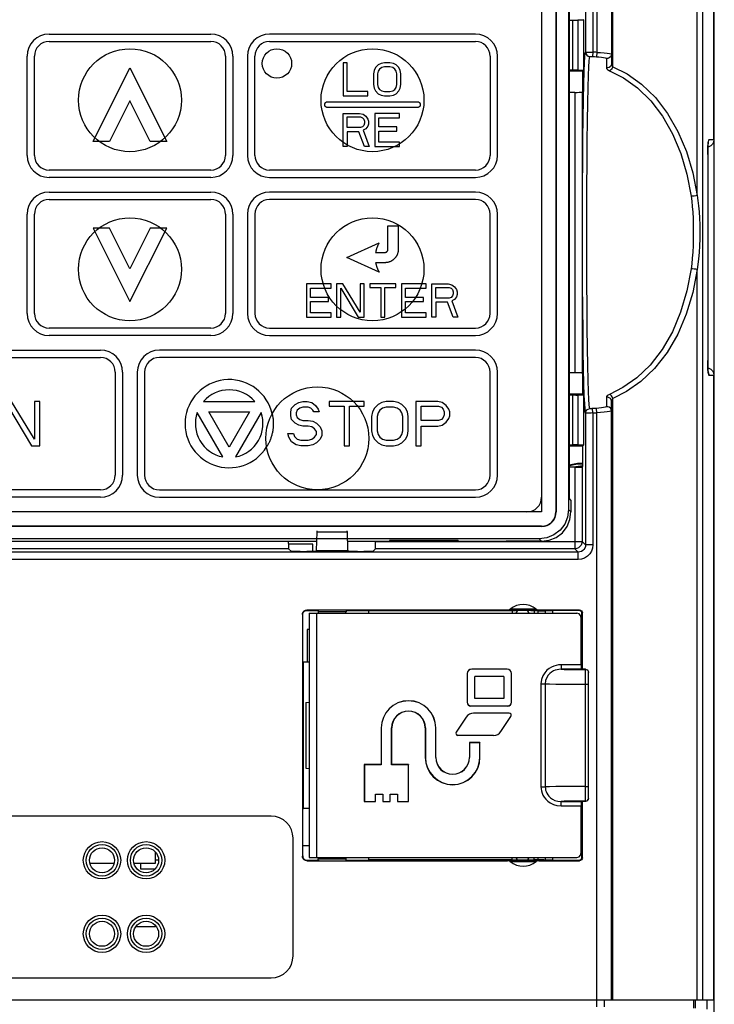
# Model space of a CAD drawing. Extents: x 29 to 410, y 33 to 287.
# Tile 12 of 32: x 94 to 112, y 188 to 215. Entities that reach past the tile are written whole.
import ezdxf

# ---------------------------------------------------------------- set-up
doc = ezdxf.new("R2010")
doc.units = 0
doc.header["$LTSCALE"] = 23.1
doc.layers.get('0').update_dxf_attribs({"linetype": 'CONTINUOUS'})
doc.layers.add('ALL_CURVE', color=7, linetype='CONTINUOUS')

msp = doc.modelspace()

# ---------------------------------------------------------------- linework, layer by layer
at = {"color": 7, "linetype": 'CONTINUOUS'}
for p, q in [((112.457, 211.337), (112.457, 235.754)), ((112.467, 146.937), (112.467, 235.754)), ((107.767, 235.617), (107.767, 201.217)), ((108.157, 235.617), (108.157, 201.217)), ((108.167, 235.617), (108.167, 201.217)), ((108.503, 235.553), (108.503, 201.281)), ((108.964, 235.617), (108.964, 213.728)), ((109.164, 235.617), (109.164, 213.727)), ((109.267, 235.617), (109.267, 213.719)), ((109.667, 235.617), (109.667, 213.407)), ((109.704, 213.329), (109.704, 235.605)), ((111.999, 209.827), (111.999, 232.137)), ((112.154, 187.937), (112.154, 232.137)), ((108.514, 216.043), (108.514, 201.592)), ((108.514, 214.599), (108.609, 214.597)), ((108.609, 214.597), (108.609, 213.237)), ((108.75, 214.596), (108.75, 213.238)), ((108.915, 214.596), (108.75, 214.596)), ((108.894, 214.617), (108.915, 214.596)), ((108.915, 213.238), (108.915, 214.596)), ((109.164, 213.727), (109.157, 213.607)), ((109.267, 213.719), (109.258, 213.6)), ((109.531, 213.555), (109.531, 213.295)), ((108.609, 213.237), (108.514, 213.235)), ((108.514, 213.217), (108.894, 213.217)), ((108.75, 213.238), (108.915, 213.238)), ((108.894, 213.217), (108.915, 213.238)), ((108.894, 212.658), (108.894, 213.217)), ((108.671, 212.631), (108.514, 212.631)), ((108.671, 212.631), (108.671, 205.003)), ((108.871, 212.635), (108.894, 212.658)), ((108.871, 212.635), (108.871, 205)), ((112.467, 211.737), (112.457, 211.737)), ((112.294, 211.199), (112.291, 211.136)), ((112.457, 211.337), (112.316, 211.337)), ((112.287, 210.937), (112.287, 205.337)), ((112.288, 210.937), (112.287, 210.937)), ((112.288, 210.937), (112.288, 205.337)), ((111.999, 187.937), (111.999, 207.807)), ((112.288, 205.337), (112.287, 205.337)), ((108.671, 205.003), (108.514, 205.003)), ((108.871, 205), (108.86, 205.001)), ((108.894, 204.977), (108.871, 205)), ((108.894, 204.417), (108.894, 204.977)), ((112.291, 205.137), (112.294, 205.075)), ((112.316, 204.937), (112.457, 204.937)), ((112.457, 187.937), (112.457, 204.937)), ((108.894, 204.417), (108.514, 204.417)), ((108.514, 204.399), (108.609, 204.397)), ((108.894, 204.417), (108.915, 204.396)), ((112.467, 204.537), (112.457, 204.538)), ((108.609, 204.397), (108.609, 203.037)), ((108.75, 204.396), (108.75, 203.038)), ((108.915, 204.396), (108.75, 204.396)), ((108.915, 203.038), (108.915, 204.396)), ((109.531, 204.339), (109.531, 204.079)), ((109.667, 187.937), (109.667, 204.227)), ((109.704, 187.937), (109.704, 204.305)), ((108.964, 203.906), (108.964, 200.321)), ((109.164, 203.908), (109.157, 204.027)), ((109.164, 203.908), (109.164, 200.321)), ((109.267, 203.915), (109.258, 204.034)), ((109.267, 187.752), (109.267, 203.915)), ((108.609, 203.037), (108.514, 203.035)), ((108.514, 203.017), (108.894, 203.017)), ((108.75, 203.038), (108.915, 203.038)), ((108.894, 203.017), (108.915, 203.038)), ((108.894, 202.458), (108.894, 203.017)), ((108.671, 202.431), (108.514, 202.431)), ((108.671, 202.431), (108.671, 200.214)), ((108.871, 202.435), (108.894, 202.458)), ((108.871, 202.435), (108.871, 200.414)), ((108.567, 201.539), (108.514, 201.592)), ((108.567, 201.539), (108.567, 201.217)), ((107.767, 201.217), (85.367, 201.217)), ((108.157, 201.217), (108.167, 201.217)), ((108.567, 201.217), (108.503, 201.281)), ((107.767, 200.828), (85.367, 200.828)), ((107.767, 200.817), (85.367, 200.817)), ((101.645, 200.168), (101.66, 200.67)), ((101.66, 200.67), (102.475, 200.67)), ((102.475, 200.67), (102.49, 200.168)), ((107.767, 200.817), (107.767, 200.828)), ((107.703, 200.481), (85.432, 200.481)), ((91.682, 200.419), (101.653, 200.419)), ((100.881, 200.414), (92.453, 200.414)), ((100.882, 200.353), (100.881, 200.419)), ((102.482, 200.419), (106.805, 200.419)), ((103.253, 200.414), (108.871, 200.414)), ((103.633, 200.424), (103.635, 200.442)), ((105.502, 200.424), (103.633, 200.424)), ((105.501, 200.442), (103.634, 200.442)), ((105.5, 200.442), (105.502, 200.424)), ((106.806, 200.417), (106.806, 200.419)), ((107.768, 200.417), (106.806, 200.417)), ((107.703, 200.481), (107.768, 200.417)), ((108.964, 200.321), (108.871, 200.414)), ((108.764, 200.121), (83.971, 200.121)), ((100.885, 200.214), (92.45, 200.214)), ((101.547, 200.337), (100.882, 200.337)), ((100.96, 200.139), (100.885, 200.214)), ((101.2, 200.135), (101.376, 200.135)), ((101.547, 200.136), (101.547, 200.337)), ((101.645, 200.168), (101.616, 200.139)), ((101.645, 200.168), (102.49, 200.168)), ((102.519, 200.139), (102.49, 200.168)), ((102.759, 200.135), (102.935, 200.135)), ((103.25, 200.214), (103.175, 200.139)), ((108.671, 200.214), (103.25, 200.214)), ((108.764, 200.121), (108.671, 200.214)), ((108.764, 199.921), (108.764, 200.121)), ((109.164, 200.321), (108.964, 200.321)), ((108.764, 199.921), (83.971, 199.921)), ((101.387, 198.537), (101.378, 198.547)), ((106.841, 198.547), (101.378, 198.547)), ((101.387, 198.537), (101.687, 198.537)), ((101.687, 198.537), (101.687, 198.497)), ((102.447, 198.537), (102.432, 198.539)), ((102.447, 198.537), (102.447, 198.497)), ((102.447, 198.537), (103.057, 198.537)), ((103.067, 198.527), (103.057, 198.537)), ((103.067, 198.457), (103.067, 198.527)), ((106.969, 198.527), (103.067, 198.527)), ((106.969, 198.527), (106.978, 198.535)), ((106.969, 198.527), (106.969, 198.457)), ((107.477, 198.536), (107.058, 198.536)), ((107.565, 198.527), (107.557, 198.535)), ((107.565, 198.527), (107.565, 198.457)), ((107.667, 198.527), (107.565, 198.527)), ((107.667, 198.527), (107.667, 198.457)), ((108.797, 198.547), (107.694, 198.547)), ((107.867, 198.531), (107.867, 198.457)), ((108.067, 198.534), (108.067, 198.457)), ((108.785, 198.534), (108.067, 198.534)), ((108.797, 198.547), (108.785, 198.534)), ((101.258, 198.427), (101.258, 191.847)), ((101.267, 198.417), (101.258, 198.427)), ((101.267, 197.147), (101.267, 198.417)), ((101.447, 198.457), (101.447, 191.817)), ((101.447, 198.457), (108.727, 198.457)), ((101.647, 198.457), (101.647, 191.817)), ((102.447, 198.497), (101.687, 198.497)), ((108.847, 197.055), (108.847, 198.337)), ((108.877, 198.467), (108.865, 198.454)), ((108.865, 196.935), (108.865, 198.454)), ((108.877, 196.935), (108.877, 198.467)), ((101.387, 198.017), (101.387, 197.127)), ((101.447, 198.017), (101.387, 198.017)), ((101.287, 197.127), (101.267, 197.147)), ((101.287, 193.147), (101.287, 197.127)), ((101.447, 197.127), (101.287, 197.127)), ((105.867, 196.941), (105.867, 196.937)), ((106.827, 196.941), (105.867, 196.941)), ((106.827, 196.937), (105.867, 196.937)), ((106.827, 196.941), (106.827, 196.937)), ((108.297, 197.055), (108.297, 196.935)), ((108.847, 197.055), (108.297, 197.055)), ((108.849, 196.935), (108.297, 196.935)), ((108.798, 196.927), (108.967, 196.927)), ((108.851, 196.934), (108.849, 196.935)), ((108.967, 196.934), (108.851, 196.934)), ((108.967, 196.927), (108.967, 196.934)), ((108.967, 196.934), (109.007, 196.923)), ((105.744, 196.817), (105.744, 196.037)), ((105.744, 196.817), (105.747, 196.817)), ((105.747, 196.817), (105.747, 196.037)), ((105.951, 196.141), (105.951, 196.734)), ((106.744, 196.734), (105.951, 196.734)), ((106.744, 196.734), (106.744, 196.141)), ((106.947, 196.037), (106.947, 196.817)), ((106.951, 196.817), (106.947, 196.817)), ((106.951, 196.037), (106.951, 196.817)), ((109.047, 193.421), (109.047, 196.854)), ((107.751, 196.537), (107.751, 193.737)), ((107.751, 196.537), (107.867, 196.537)), ((107.867, 196.537), (107.867, 193.737)), ((108.962, 193.748), (108.962, 196.527)), ((108.962, 196.527), (109.047, 196.527)), ((106.744, 196.141), (105.951, 196.141)), ((101.354, 196.031), (101.354, 194.243)), ((101.355, 196.031), (101.356, 196.032)), ((101.356, 196.032), (101.447, 196.041)), ((101.356, 196.032), (101.356, 194.243)), ((105.744, 196.037), (105.747, 196.037)), ((105.847, 195.934), (105.847, 195.937)), ((105.847, 195.937), (106.847, 195.937)), ((106.847, 195.934), (105.847, 195.934)), ((106.847, 195.934), (106.847, 195.937)), ((106.951, 196.037), (106.947, 196.037)), ((105.715, 195.632), (105.444, 195.226)), ((106.884, 195.741), (105.917, 195.741)), ((106.663, 195.242), (106.934, 195.648)), ((103.404, 195.337), (103.404, 194.341)), ((103.404, 195.337), (103.407, 195.337)), ((103.407, 195.337), (103.407, 194.337)), ((103.687, 194.337), (103.687, 195.337)), ((103.691, 195.337), (103.687, 195.337)), ((103.691, 194.341), (103.691, 195.337)), ((104.604, 195.337), (104.604, 194.537)), ((104.604, 195.337), (104.607, 195.337)), ((104.607, 195.337), (104.607, 194.537)), ((104.887, 194.537), (104.887, 195.337)), ((104.891, 195.337), (104.887, 195.337)), ((104.891, 194.537), (104.891, 195.337)), ((106.46, 195.134), (105.493, 195.134)), ((105.804, 194.941), (105.804, 194.537)), ((105.804, 194.941), (105.807, 194.937)), ((106.091, 194.941), (105.804, 194.941)), ((105.807, 194.937), (105.807, 194.537)), ((106.087, 194.937), (105.807, 194.937)), ((106.091, 194.941), (106.087, 194.937)), ((106.087, 194.537), (106.087, 194.937)), ((106.091, 194.537), (106.091, 194.941)), ((104.604, 194.537), (104.607, 194.537)), ((104.891, 194.537), (104.887, 194.537)), ((105.804, 194.537), (105.807, 194.537)), ((106.091, 194.537), (106.087, 194.537)), ((101.356, 194.243), (101.355, 194.243)), ((101.356, 194.243), (101.447, 194.234)), ((102.944, 194.341), (102.944, 193.334)), ((102.944, 194.341), (102.947, 194.337)), ((103.404, 194.341), (102.944, 194.341)), ((102.947, 194.337), (102.947, 193.337)), ((103.407, 194.337), (102.947, 194.337)), ((103.404, 194.341), (103.407, 194.337)), ((103.691, 194.341), (103.687, 194.337)), ((104.147, 194.337), (103.687, 194.337)), ((104.151, 194.341), (103.691, 194.341)), ((104.151, 194.341), (104.147, 194.337)), ((104.147, 193.337), (104.147, 194.337)), ((104.151, 193.334), (104.151, 194.341)), ((107.751, 193.737), (107.867, 193.737)), ((108.962, 193.748), (109.047, 193.748)), ((103.247, 193.337), (103.247, 193.537)), ((103.251, 193.534), (103.247, 193.537)), ((103.247, 193.537), (103.447, 193.537)), ((103.251, 193.334), (103.251, 193.534)), ((103.251, 193.534), (103.444, 193.534)), ((103.444, 193.534), (103.447, 193.537)), ((103.444, 193.534), (103.444, 193.334)), ((103.447, 193.537), (103.447, 193.337)), ((103.647, 193.337), (103.647, 193.537)), ((103.651, 193.534), (103.647, 193.537)), ((103.647, 193.537), (103.847, 193.537)), ((103.651, 193.334), (103.651, 193.534)), ((103.651, 193.534), (103.844, 193.534)), ((103.844, 193.534), (103.847, 193.537)), ((103.844, 193.534), (103.844, 193.334)), ((103.847, 193.537), (103.847, 193.337)), ((101.267, 193.127), (101.287, 193.147)), ((101.447, 193.147), (101.287, 193.147)), ((102.944, 193.334), (102.947, 193.337)), ((102.944, 193.334), (103.251, 193.334)), ((102.947, 193.337), (103.247, 193.337)), ((103.251, 193.334), (103.247, 193.337)), ((103.444, 193.334), (103.447, 193.337)), ((103.444, 193.334), (103.651, 193.334)), ((103.447, 193.337), (103.647, 193.337)), ((103.651, 193.334), (103.647, 193.337)), ((103.844, 193.334), (103.847, 193.337)), ((103.844, 193.334), (104.151, 193.334)), ((103.847, 193.337), (104.147, 193.337)), ((104.151, 193.334), (104.147, 193.337)), ((108.297, 193.219), (108.297, 193.339)), ((108.297, 193.339), (108.849, 193.339)), ((108.297, 193.219), (108.847, 193.219)), ((108.847, 191.937), (108.847, 193.219)), ((108.851, 193.341), (108.849, 193.339)), ((108.967, 193.341), (108.851, 193.341)), ((108.865, 191.82), (108.865, 193.339)), ((108.877, 191.807), (108.877, 193.339)), ((108.967, 193.341), (108.967, 193.348)), ((100.407, 192.937), (92.407, 192.937)), ((101.267, 191.857), (101.267, 193.127)), ((101.007, 189.137), (101.007, 192.337)), ((101.267, 192.137), (101.447, 192.137)), ((97.267, 191.657), (97.267, 191.951)), ((101.258, 191.847), (101.267, 191.857)), ((101.447, 191.817), (108.727, 191.817)), ((103.067, 191.748), (103.067, 191.817)), ((106.969, 191.748), (106.969, 191.817)), ((107.565, 191.748), (107.565, 191.817)), ((107.667, 191.817), (107.667, 191.748)), ((107.867, 191.817), (107.867, 191.743)), ((108.067, 191.817), (108.067, 191.74)), ((108.877, 191.807), (108.865, 191.82)), ((95.479, 191.657), (96.136, 191.657)), ((96.679, 191.657), (97.267, 191.657)), ((96.867, 191.497), (96.867, 191.657)), ((97.347, 191.737), (97.267, 191.737)), ((101.378, 191.727), (101.387, 191.737)), ((101.378, 191.727), (106.841, 191.727)), ((101.387, 191.737), (101.687, 191.737)), ((101.687, 191.737), (101.687, 191.777)), ((101.687, 191.777), (102.447, 191.777)), ((101.687, 191.737), (101.703, 191.735)), ((102.447, 191.737), (102.447, 191.777)), ((102.447, 191.737), (103.057, 191.737)), ((103.067, 191.748), (103.057, 191.737)), ((106.969, 191.748), (103.067, 191.748)), ((106.969, 191.748), (106.978, 191.739)), ((107.477, 191.738), (107.058, 191.738)), ((107.565, 191.748), (107.557, 191.739)), ((107.667, 191.748), (107.565, 191.748)), ((107.694, 191.727), (108.797, 191.727)), ((108.067, 191.74), (108.785, 191.74)), ((108.797, 191.727), (108.785, 191.74)), ((97.245, 191.497), (96.867, 191.497)), ((96.735, 189.937), (97.267, 189.937)), ((97.267, 189.937), (97.267, 189.951)), ((92.407, 188.537), (100.407, 188.537)), ((71.594, 187.937), (112.457, 187.937)), ((109.467, 187.937), (109.467, 187.751)), ((111.9, 187.937), (111.9, 187.716)), ((111.951, 187.937), (111.951, 187.715)), ((112.267, 187.937), (112.267, 187.687))]:
    msp.add_line(p, q, dxfattribs=at)
for points in [[(108.609, 214.597), (108.65, 214.597), (108.698, 214.596), (108.75, 214.596)], [(108.928, 213.196), (108.938, 213.44), (108.948, 213.601), (108.956, 213.692), (108.964, 213.728)], [(108.964, 213.728), (108.971, 213.729), (108.992, 213.729), (109.024, 213.729), (109.065, 213.729), (109.113, 213.728), (109.164, 213.727)], [(108.964, 213.728), (108.972, 213.684), (108.997, 213.646), (109.034, 213.619), (109.079, 213.609)], [(109.079, 204.026), (109.072, 204.058), (109.064, 204.137), (109.055, 204.278), (109.046, 204.495), (109.036, 204.8), (109.027, 205.2), (109.019, 205.68), (109.011, 206.218), (109.006, 206.803), (109.002, 207.428), (108.999, 208.082), (108.998, 208.749), (108.999, 209.418), (109.001, 210.075), (109.005, 210.707), (109.01, 211.302), (109.017, 211.849), (109.025, 212.342), (109.034, 212.76), (109.044, 213.089), (109.053, 213.327), (109.063, 213.484), (109.071, 213.573), (109.079, 213.609)], [(109.079, 213.609), (109.081, 213.609), (109.089, 213.61), (109.102, 213.609), (109.118, 213.609), (109.137, 213.608), (109.157, 213.607)], [(109.157, 213.607), (109.207, 213.604), (109.258, 213.6)], [(109.258, 213.6), (109.328, 213.593), (109.394, 213.586), (109.451, 213.577), (109.494, 213.569), (109.521, 213.562), (109.531, 213.555)], [(109.267, 213.719), (109.371, 213.713), (109.467, 213.705), (109.55, 213.697), (109.614, 213.688), (109.654, 213.68), (109.667, 213.673)], [(109.667, 213.673), (109.66, 213.633), (109.64, 213.598), (109.61, 213.571), (109.572, 213.556), (109.531, 213.555)], [(109.667, 213.407), (109.66, 213.369), (109.64, 213.336), (109.61, 213.31), (109.572, 213.296), (109.531, 213.295)], [(109.531, 213.295), (109.538, 213.276), (109.557, 213.255), (109.586, 213.236), (109.62, 213.219)], [(109.704, 213.329), (109.689, 213.292), (109.668, 213.259), (109.645, 213.234), (109.62, 213.219)], [(109.667, 213.407), (109.67, 213.387), (109.678, 213.366), (109.69, 213.346), (109.704, 213.329)], [(109.704, 213.329), (110.094, 213.131), (110.489, 212.851), (110.864, 212.49), (111.197, 212.06), (111.479, 211.568), (111.708, 211.025), (111.882, 210.44), (111.999, 209.827)], [(108.75, 213.238), (108.698, 213.238), (108.65, 213.238), (108.609, 213.237)], [(108.93, 204.386), (108.92, 204.7), (108.911, 205.109), (108.902, 205.602), (108.895, 206.153), (108.889, 206.753), (108.885, 207.393), (108.882, 208.063), (108.881, 208.748), (108.882, 209.433), (108.884, 210.107), (108.888, 210.755), (108.894, 211.364), (108.901, 211.925), (108.909, 212.43), (108.918, 212.859), (108.928, 213.196)], [(109.62, 213.219), (109.996, 213.025), (110.378, 212.753), (110.74, 212.401), (111.061, 211.981), (111.334, 211.501), (111.555, 210.971), (111.723, 210.401), (111.836, 209.803)], [(108.671, 212.631), (108.732, 212.631), (108.787, 212.632), (108.831, 212.633), (108.86, 212.633), (108.871, 212.635)], [(112.291, 211.136), (112.289, 211.07), (112.288, 211.003), (112.287, 210.937)], [(112.288, 210.937), (112.288, 211.01), (112.289, 211.073), (112.291, 211.127), (112.293, 211.173), (112.296, 211.21), (112.298, 211.239), (112.3, 211.259), (112.302, 211.272), (112.303, 211.275)], [(112.457, 211.337), (112.447, 211.275), (112.419, 211.22), (112.374, 211.175), (112.319, 211.147), (112.292, 211.143)], [(112.316, 211.337), (112.309, 211.326), (112.303, 211.296), (112.298, 211.253), (112.294, 211.199)], [(112.301, 211.266), (112.306, 211.275), (112.316, 211.337)], [(111.999, 209.827), (111.964, 209.818), (111.92, 209.81), (111.876, 209.805), (111.836, 209.803)], [(111.836, 209.803), (111.853, 209.672), (111.867, 209.527), (111.879, 209.369), (111.888, 209.2), (111.894, 209.021), (111.896, 208.836), (111.895, 208.65), (111.89, 208.465), (111.881, 208.287), (111.868, 208.12), (111.853, 207.967), (111.836, 207.832)], [(111.999, 209.827), (112.02, 209.693), (112.039, 209.545), (112.055, 209.383), (112.066, 209.209), (112.073, 209.026), (112.076, 208.837), (112.074, 208.646), (112.068, 208.457), (112.056, 208.274), (112.041, 208.102), (112.021, 207.945), (111.999, 207.807)], [(111.836, 207.832), (111.721, 207.227), (111.551, 206.651), (111.326, 206.116), (111.048, 205.633), (110.721, 205.212), (110.355, 204.863), (109.982, 204.6), (109.62, 204.415)], [(111.999, 207.807), (111.88, 207.187), (111.704, 206.597), (111.471, 206.048), (111.183, 205.554), (110.844, 205.122), (110.465, 204.764), (110.079, 204.495), (109.704, 204.305)], [(111.999, 207.807), (111.964, 207.816), (111.92, 207.824), (111.876, 207.829), (111.836, 207.832)], [(112.287, 205.337), (112.288, 205.27), (112.289, 205.203), (112.291, 205.137)], [(112.303, 204.999), (112.303, 204.999), (112.301, 205.007), (112.3, 205.022), (112.297, 205.044), (112.295, 205.075), (112.293, 205.112), (112.291, 205.158), (112.289, 205.212), (112.288, 205.274), (112.288, 205.337)], [(108.86, 205.001), (108.831, 205.002), (108.787, 205.003), (108.732, 205.003), (108.671, 205.003)], [(112.292, 205.132), (112.319, 205.127), (112.374, 205.099), (112.419, 205.055), (112.447, 204.999), (112.457, 204.937)], [(112.294, 205.075), (112.298, 205.022), (112.303, 204.978), (112.309, 204.948), (112.316, 204.937)], [(112.301, 205.008), (112.306, 204.999), (112.316, 204.937)], [(109.62, 204.415), (109.581, 204.396), (109.552, 204.375), (109.536, 204.356), (109.531, 204.339)], [(109.704, 204.305), (109.689, 204.343), (109.668, 204.376), (109.645, 204.401), (109.62, 204.415)], [(108.609, 204.397), (108.65, 204.397), (108.698, 204.396), (108.75, 204.396)], [(108.964, 203.906), (108.957, 203.939), (108.949, 204.02), (108.94, 204.164), (108.93, 204.386)], [(109.667, 204.227), (109.66, 204.265), (109.64, 204.299), (109.61, 204.324), (109.572, 204.338), (109.531, 204.339)], [(109.704, 204.305), (109.688, 204.285), (109.676, 204.264), (109.669, 204.244), (109.667, 204.227)], [(108.964, 203.906), (108.972, 203.951), (108.997, 203.989), (109.034, 204.015), (109.079, 204.026)], [(109.164, 203.908), (109.113, 203.906), (109.065, 203.906), (109.024, 203.905), (108.992, 203.905), (108.971, 203.905), (108.964, 203.906)], [(109.157, 204.027), (109.137, 204.026), (109.118, 204.025), (109.102, 204.025), (109.089, 204.025), (109.081, 204.025), (109.079, 204.026)], [(109.258, 204.034), (109.207, 204.031), (109.157, 204.027)], [(109.531, 204.079), (109.522, 204.073), (109.494, 204.065), (109.451, 204.057), (109.394, 204.049), (109.328, 204.041), (109.258, 204.034)], [(109.667, 203.961), (109.654, 203.954), (109.614, 203.946), (109.55, 203.938), (109.467, 203.929), (109.371, 203.922), (109.267, 203.915)], [(109.667, 203.961), (109.66, 204.001), (109.64, 204.036), (109.61, 204.063), (109.572, 204.078), (109.531, 204.079)], [(108.75, 203.038), (108.698, 203.038), (108.65, 203.038), (108.609, 203.037)], [(108.671, 202.431), (108.732, 202.431), (108.787, 202.432), (108.831, 202.433), (108.86, 202.433), (108.871, 202.435)], [(108.503, 201.281), (108.476, 201.074), (108.396, 200.881), (108.269, 200.716), (108.104, 200.589), (107.911, 200.509), (107.703, 200.481)], [(107.768, 200.417), (107.975, 200.444), (108.167, 200.524), (108.333, 200.651), (108.46, 200.817), (108.54, 201.01), (108.567, 201.217)], [(101.66, 200.67), (101.661, 200.685), (101.661, 200.694), (101.662, 200.697)], [(102.473, 200.697), (102.473, 200.694), (102.474, 200.685), (102.475, 200.67)], [(103.25, 200.214), (103.251, 200.224), (103.252, 200.253), (103.253, 200.297), (103.253, 200.353), (103.253, 200.419)], [(108.871, 200.414), (108.864, 200.362), (108.844, 200.314), (108.812, 200.272), (108.771, 200.241), (108.723, 200.221), (108.671, 200.214)], [(100.882, 200.353), (100.882, 200.297), (100.883, 200.253), (100.884, 200.224), (100.885, 200.214)], [(101.2, 200.135), (101.126, 200.135), (101.06, 200.136), (101.007, 200.136), (100.972, 200.138), (100.96, 200.139)], [(101.616, 200.139), (101.603, 200.138), (101.568, 200.136), (101.515, 200.136), (101.449, 200.135), (101.376, 200.135)], [(102.759, 200.135), (102.686, 200.135), (102.619, 200.136), (102.566, 200.136), (102.532, 200.138), (102.519, 200.139)], [(103.175, 200.139), (103.162, 200.138), (103.128, 200.136), (103.075, 200.136), (103.009, 200.135), (102.935, 200.135)], [(108.964, 200.321), (108.959, 200.276), (108.944, 200.234), (108.92, 200.196), (108.889, 200.164), (108.851, 200.141), (108.808, 200.126), (108.764, 200.121)], [(109.164, 200.321), (109.154, 200.231), (109.124, 200.147), (109.076, 200.071), (109.013, 200.008), (108.937, 199.96), (108.853, 199.931), (108.764, 199.921)], [(101.258, 198.427), (101.263, 198.464), (101.281, 198.497), (101.307, 198.524), (101.341, 198.541), (101.378, 198.547)], [(101.267, 198.417), (101.273, 198.454), (101.29, 198.488), (101.317, 198.514), (101.35, 198.531), (101.387, 198.537)], [(106.841, 198.547), (106.881, 198.554), (106.916, 198.573)], [(106.946, 198.542), (106.888, 198.543), (106.852, 198.545), (106.841, 198.547)], [(107.618, 198.573), (107.61, 198.572), (107.581, 198.571), (107.533, 198.569), (107.469, 198.568), (107.393, 198.568), (107.31, 198.567), (107.225, 198.567), (107.141, 198.568), (107.066, 198.568), (107.002, 198.569), (106.954, 198.571), (106.925, 198.572), (106.916, 198.573)], [(107.589, 198.542), (107.512, 198.541), (107.42, 198.54), (107.319, 198.539), (107.216, 198.539), (107.115, 198.54), (107.023, 198.541), (106.946, 198.542)], [(106.978, 198.535), (106.984, 198.536), (107.002, 198.536), (107.027, 198.536), (107.058, 198.536)], [(107.477, 198.536), (107.507, 198.536), (107.533, 198.536), (107.551, 198.536), (107.557, 198.535)], [(107.694, 198.547), (107.683, 198.545), (107.647, 198.543), (107.589, 198.542)], [(107.618, 198.573), (107.654, 198.554), (107.694, 198.547)], [(107.667, 198.527), (107.729, 198.527), (107.785, 198.527), (107.829, 198.528), (107.858, 198.529), (107.867, 198.53)], [(107.867, 198.531), (107.877, 198.532), (107.906, 198.533), (107.95, 198.534), (108.006, 198.534), (108.067, 198.534)], [(108.865, 198.454), (108.859, 198.485), (108.841, 198.511), (108.815, 198.528), (108.785, 198.534)], [(108.797, 198.547), (108.828, 198.541), (108.854, 198.524), (108.871, 198.498), (108.877, 198.467)], [(108.847, 198.337), (108.831, 198.397), (108.787, 198.441), (108.727, 198.457)], [(108.297, 197.055), (108.227, 197.051), (108.16, 197.039), (108.097, 197.02), (108.035, 196.994), (107.973, 196.957), (107.911, 196.906), (107.853, 196.841), (107.802, 196.758), (107.766, 196.657), (107.751, 196.537)], [(108.297, 196.935), (108.241, 196.932), (108.188, 196.923), (108.137, 196.909), (108.089, 196.888), (108.04, 196.86), (107.992, 196.821), (107.946, 196.771), (107.907, 196.707), (107.878, 196.629), (107.867, 196.537)], [(108.297, 196.935), (108.383, 196.932), (108.499, 196.93), (108.64, 196.928), (108.798, 196.927)], [(108.847, 197.055), (108.848, 196.996), (108.848, 196.952), (108.849, 196.935)], [(108.962, 196.527), (108.962, 196.678), (108.963, 196.807), (108.965, 196.894), (108.967, 196.927)], [(108.967, 196.927), (109.007, 196.916), (109.037, 196.887), (109.047, 196.847)], [(109.007, 196.923), (109.037, 196.894), (109.047, 196.854)], [(107.867, 196.537), (107.98, 196.534), (108.158, 196.531), (108.391, 196.529), (108.665, 196.527), (108.962, 196.527)], [(107.751, 193.737), (107.755, 193.68), (107.764, 193.623), (107.781, 193.568), (107.804, 193.513), (107.837, 193.457), (107.88, 193.4), (107.935, 193.346), (108.005, 193.298), (108.088, 193.257), (108.186, 193.23), (108.297, 193.219)], [(108.962, 193.748), (108.665, 193.747), (108.391, 193.745), (108.158, 193.743), (107.98, 193.74), (107.867, 193.737)], [(107.867, 193.737), (107.87, 193.693), (107.877, 193.649), (107.89, 193.607), (107.908, 193.565), (107.934, 193.521), (107.967, 193.478), (108.011, 193.437), (108.065, 193.399), (108.131, 193.368), (108.208, 193.347), (108.297, 193.339)], [(108.967, 193.348), (108.965, 193.38), (108.963, 193.467), (108.962, 193.596), (108.962, 193.748)], [(108.967, 193.348), (109.007, 193.358), (109.037, 193.388), (109.047, 193.428)], [(109.047, 193.421), (109.037, 193.381), (109.007, 193.351), (108.967, 193.341)], [(108.967, 193.348), (108.799, 193.347), (108.64, 193.346), (108.499, 193.344), (108.383, 193.342), (108.297, 193.339)], [(108.849, 193.339), (108.848, 193.322), (108.848, 193.279), (108.847, 193.219)], [(101.378, 191.727), (101.341, 191.733), (101.307, 191.75), (101.281, 191.777), (101.263, 191.81), (101.258, 191.847)], [(101.267, 191.857), (101.273, 191.82), (101.29, 191.786), (101.317, 191.76), (101.35, 191.743), (101.387, 191.737)], [(108.727, 191.817), (108.787, 191.833), (108.831, 191.877), (108.847, 191.937)], [(108.785, 191.74), (108.815, 191.746), (108.841, 191.763), (108.859, 191.789), (108.865, 191.82)], [(106.841, 191.727), (106.852, 191.729), (106.888, 191.731), (106.946, 191.732)], [(106.916, 191.701), (106.881, 191.721), (106.841, 191.727)], [(106.916, 191.701), (106.925, 191.702), (106.954, 191.704), (107.002, 191.705), (107.066, 191.706), (107.142, 191.707), (107.225, 191.707), (107.31, 191.707), (107.394, 191.707), (107.469, 191.706), (107.533, 191.705), (107.581, 191.704), (107.61, 191.702), (107.618, 191.701)], [(106.946, 191.732), (107.023, 191.734), (107.115, 191.734), (107.216, 191.735), (107.319, 191.735), (107.42, 191.734), (107.512, 191.734), (107.589, 191.732)], [(107.058, 191.738), (107.027, 191.738), (107.002, 191.738), (106.984, 191.739), (106.978, 191.739)], [(107.557, 191.739), (107.551, 191.739), (107.533, 191.738), (107.507, 191.738), (107.477, 191.738)], [(107.589, 191.732), (107.647, 191.731), (107.683, 191.729), (107.694, 191.727)], [(107.694, 191.727), (107.654, 191.721), (107.618, 191.701)], [(107.867, 191.744), (107.858, 191.745), (107.829, 191.746), (107.785, 191.747), (107.729, 191.747), (107.667, 191.748)], [(108.067, 191.74), (108.006, 191.74), (107.95, 191.741), (107.906, 191.741), (107.877, 191.742), (107.867, 191.743)], [(108.877, 191.807), (108.871, 191.777), (108.854, 191.751), (108.828, 191.733), (108.797, 191.727)]]:
    msp.add_lwpolyline(points, dxfattribs=at)
for centre, radius in [((96.567, 212.417), 1.4), ((103.167, 212.417), 1.4), ((96.567, 207.817), 1.4), ((103.167, 207.817), 1.4), ((101.667, 203.217), 1.4), ((95.807, 191.737), 0.508), ((95.807, 191.737), 0.427), ((95.807, 191.737), 0.34), ((97.007, 191.737), 0.508), ((97.007, 191.737), 0.427), ((97.007, 191.737), 0.34), ((95.807, 189.737), 0.508), ((97.007, 189.737), 0.508), ((95.807, 189.737), 0.427), ((95.807, 189.737), 0.34), ((97.007, 189.737), 0.427), ((97.007, 189.737), 0.34)]:
    msp.add_circle(centre, radius, dxfattribs=at)
for centre, radius, start, end in [((108.867, 208.817), 4.919, 85.3353, 86.5455), ((108.867, 208.817), 4.919, 273.4545, 274.6647), ((108.867, 201.337), 1.2, 88.7312, 107.1298), ((108.867, 201.337), 1.18, 88.7097, 107.4232), ((108.867, 201.337), 1.12, 88.8043, 101.5913), ((108.867, 201.337), 1.102, 89.8165, 96.127), ((107.367, 201.617), 0.4, 270, 360), ((107.767, 201.217), 0.39, 270, 360), ((107.767, 201.217), 0.4, 270, 360), ((107.267, 198.137), 0.56, 51.1789, 128.8211), ((107.247, 198.377), 0.2, 125.7985, 156.4218), ((107.247, 198.377), 0.2, 23.5782, 54.2015), ((101.767, 198.497), 0.08, 180, 202.5), ((102.367, 198.497), 0.08, 337.5, 360), ((105.867, 196.817), 0.123, 90, 180), ((105.867, 196.817), 0.12, 90, 180), ((106.827, 196.817), 0.123, 0, 90), ((106.827, 196.817), 0.12, 0, 90), ((104.147, 195.337), 0.743, 0, 180), ((104.147, 195.337), 0.74, 0, 180), ((105.847, 196.037), 0.103, 180, 270), ((105.847, 196.037), 0.1, 180, 270), ((106.847, 196.037), 0.103, 270, 360), ((106.847, 196.037), 0.1, 270, 360), ((104.147, 195.337), 0.46, 0, 180), ((104.147, 195.337), 0.457, 0, 180), ((105.917, 195.497), 0.243, 90, 146.31), ((106.884, 195.681), 0.0595, 326.31, 90), ((105.493, 195.193), 0.0595, 146.31, 270), ((106.46, 195.377), 0.243, 270, 326.31), ((105.347, 194.537), 0.743, 180, 360), ((105.347, 194.537), 0.74, 180, 360), ((105.347, 194.537), 0.46, 180, 360), ((105.347, 194.537), 0.457, 180, 360), ((100.407, 192.337), 0.6, 0, 90), ((101.767, 191.777), 0.08, 157.5, 180), ((102.367, 191.777), 0.08, 0, 22.5), ((107.247, 191.897), 0.2, 203.5782, 234.2015), ((107.247, 191.897), 0.2, 305.7985, 336.4218), ((107.267, 192.137), 0.56, 231.1789, 308.8211), ((100.407, 189.137), 0.6, 270, 360)]:
    msp.add_arc(centre, radius, start, end, dxfattribs=at)
at = {"layer": 'ALL_CURVE', "linetype": 'CONTINUOUS'}
for p, q in [((94.367, 214.217), (98.767, 214.217)), ((105.967, 214.217), (100.367, 214.217)), ((94.367, 214.017), (98.767, 214.017)), ((100.367, 214.017), (105.967, 214.017)), ((93.767, 210.917), (93.767, 213.617)), ((93.967, 210.917), (93.967, 213.617)), ((99.167, 213.617), (99.167, 210.917)), ((99.367, 213.617), (99.367, 210.917)), ((99.767, 213.617), (99.767, 210.917)), ((99.967, 210.917), (99.967, 213.617)), ((106.367, 213.617), (106.367, 210.917)), ((106.567, 210.917), (106.567, 213.617)), ((95.567, 211.297), (96.567, 213.297)), ((96.567, 213.297), (97.567, 211.297)), ((102.367, 213.437), (102.367, 212.537)), ((102.48, 213.437), (102.367, 213.437)), ((102.48, 212.652), (102.48, 213.437)), ((103.249, 213.303), (103.211, 213.227)), ((103.324, 213.38), (103.249, 213.303)), ((103.399, 213.418), (103.324, 213.38)), ((103.361, 213.265), (103.324, 213.207)), ((103.417, 213.303), (103.361, 213.265)), ((103.492, 213.437), (103.399, 213.418)), ((103.492, 213.322), (103.417, 213.303)), ((103.642, 213.437), (103.492, 213.437)), ((103.642, 213.322), (103.492, 213.322)), ((103.736, 213.418), (103.642, 213.437)), ((103.717, 213.303), (103.642, 213.322)), ((103.774, 213.265), (103.717, 213.303)), ((103.811, 213.38), (103.736, 213.418)), ((103.811, 213.207), (103.774, 213.265)), ((103.886, 213.303), (103.811, 213.38)), ((103.924, 213.227), (103.886, 213.303)), ((103.211, 213.227), (103.192, 213.131)), ((103.192, 213.131), (103.192, 212.844)), ((103.324, 213.207), (103.305, 213.131)), ((103.305, 213.131), (103.305, 212.844)), ((103.83, 213.131), (103.811, 213.207)), ((103.83, 212.844), (103.83, 213.131)), ((103.942, 213.131), (103.924, 213.227)), ((103.942, 212.844), (103.942, 213.131)), ((103.192, 212.844), (103.211, 212.748)), ((103.211, 212.748), (103.249, 212.671)), ((103.305, 212.844), (103.324, 212.767)), ((103.324, 212.767), (103.361, 212.709)), ((103.361, 212.709), (103.417, 212.671)), ((103.717, 212.671), (103.774, 212.709)), ((103.774, 212.709), (103.811, 212.767)), ((103.811, 212.767), (103.83, 212.844)), ((103.886, 212.671), (103.924, 212.748)), ((103.924, 212.748), (103.942, 212.844)), ((102.367, 212.537), (103.042, 212.537)), ((103.042, 212.652), (102.48, 212.652)), ((103.042, 212.537), (103.042, 212.652)), ((103.249, 212.671), (103.324, 212.595)), ((103.324, 212.595), (103.399, 212.556)), ((103.399, 212.556), (103.492, 212.537)), ((103.417, 212.671), (103.492, 212.652)), ((103.492, 212.652), (103.642, 212.652)), ((103.492, 212.537), (103.642, 212.537)), ((103.642, 212.652), (103.717, 212.671)), ((103.642, 212.537), (103.736, 212.556)), ((103.736, 212.556), (103.811, 212.595)), ((103.811, 212.595), (103.886, 212.671)), ((96.567, 212.403), (96.015, 211.297)), ((97.12, 211.297), (96.567, 212.403)), ((101.947, 212.377), (104.387, 212.377)), ((104.387, 212.217), (101.947, 212.217)), ((102.367, 211.157), (102.367, 212.057)), ((102.367, 212.057), (102.817, 212.057)), ((102.48, 211.674), (102.48, 211.961)), ((102.48, 211.961), (102.836, 211.961)), ((102.817, 212.057), (102.911, 212.038)), ((102.836, 211.961), (102.892, 211.942)), ((102.892, 211.942), (102.93, 211.904)), ((102.911, 212.038), (102.986, 211.981)), ((102.93, 211.904), (102.949, 211.847)), ((102.986, 211.981), (103.042, 211.904)), ((103.042, 211.904), (103.061, 211.847)), ((103.23, 212.057), (103.23, 211.157)), ((103.905, 212.057), (103.23, 212.057)), ((103.342, 211.693), (103.342, 211.942)), ((103.342, 211.942), (103.905, 211.942)), ((103.905, 211.942), (103.905, 212.057)), ((102.836, 211.674), (102.48, 211.674)), ((102.892, 211.693), (102.836, 211.674)), ((102.93, 211.732), (102.892, 211.693)), ((102.986, 211.636), (102.911, 211.598)), ((102.949, 211.789), (102.93, 211.732)), ((102.949, 211.847), (102.949, 211.789)), ((103.042, 211.712), (102.986, 211.636)), ((103.061, 211.77), (103.042, 211.712)), ((103.061, 211.847), (103.061, 211.77)), ((103.83, 211.693), (103.342, 211.693)), ((103.83, 211.578), (103.83, 211.693)), ((102.48, 211.559), (102.48, 211.157)), ((102.799, 211.559), (102.48, 211.559)), ((102.949, 211.157), (102.799, 211.559)), ((102.911, 211.598), (103.08, 211.157)), ((103.342, 211.272), (103.342, 211.578)), ((103.342, 211.578), (103.83, 211.578)), ((96.015, 211.297), (95.567, 211.297)), ((97.567, 211.297), (97.12, 211.297)), ((102.48, 211.157), (102.367, 211.157)), ((103.08, 211.157), (102.949, 211.157)), ((103.23, 211.157), (103.905, 211.157)), ((103.905, 211.272), (103.342, 211.272)), ((103.905, 211.157), (103.905, 211.272)), ((98.767, 210.517), (94.367, 210.517)), ((98.767, 210.317), (94.367, 210.317)), ((105.967, 210.517), (100.367, 210.517)), ((100.367, 210.317), (105.967, 210.317)), ((94.367, 209.917), (98.767, 209.917)), ((105.967, 209.917), (100.367, 209.917)), ((94.367, 209.717), (98.767, 209.717)), ((105.967, 209.717), (100.367, 209.717)), ((93.767, 206.617), (93.767, 209.317)), ((93.967, 206.617), (93.967, 209.317)), ((99.167, 209.317), (99.167, 206.617)), ((99.367, 209.317), (99.367, 206.617)), ((99.767, 209.317), (99.767, 206.617)), ((99.967, 209.317), (99.967, 206.617)), ((106.367, 206.617), (106.367, 209.317)), ((106.567, 206.617), (106.567, 209.317)), ((103.587, 208.357), (103.587, 208.997)), ((103.587, 208.997), (103.867, 208.997)), ((103.867, 208.997), (103.867, 208.357)), ((95.567, 208.937), (96.567, 206.937)), ((96.015, 208.937), (95.567, 208.937)), ((96.567, 207.832), (96.015, 208.937)), ((97.12, 208.937), (96.567, 207.832)), ((96.567, 206.937), (97.567, 208.937)), ((97.567, 208.937), (97.12, 208.937)), ((102.467, 208.137), (103.347, 208.537)), ((103.253, 208.277), (103.507, 208.277)), ((103.347, 207.737), (102.467, 208.137)), ((103.507, 207.997), (103.253, 207.997)), ((101.367, 207.417), (101.367, 206.517)), ((102.042, 207.417), (101.367, 207.417)), ((102.042, 207.302), (102.042, 207.417)), ((102.192, 207.417), (102.192, 206.517)), ((102.361, 207.417), (102.192, 207.417)), ((102.83, 206.651), (102.361, 207.417)), ((102.83, 207.417), (102.83, 206.651)), ((102.942, 207.417), (102.83, 207.417)), ((102.942, 206.517), (102.942, 207.417)), ((103.092, 207.417), (103.092, 207.321)), ((103.805, 207.417), (103.092, 207.417)), ((103.805, 207.321), (103.805, 207.417)), ((103.955, 207.417), (103.955, 206.517)), ((104.63, 207.417), (103.955, 207.417)), ((104.63, 207.302), (104.63, 207.417)), ((104.78, 206.517), (104.78, 207.417)), ((104.78, 207.417), (105.23, 207.417)), ((105.23, 207.417), (105.324, 207.398)), ((105.324, 207.398), (105.399, 207.341)), ((101.48, 207.053), (101.48, 207.302)), ((101.48, 207.302), (102.042, 207.302)), ((102.305, 206.517), (102.305, 207.302)), ((102.305, 207.302), (102.774, 206.517)), ((103.092, 207.321), (103.392, 207.321)), ((103.392, 207.321), (103.392, 206.517)), ((103.505, 206.517), (103.505, 207.321)), ((103.505, 207.321), (103.805, 207.321)), ((104.067, 207.053), (104.067, 207.302)), ((104.067, 207.302), (104.63, 207.302)), ((104.892, 207.034), (104.892, 207.321)), ((104.892, 207.321), (105.249, 207.321)), ((105.249, 207.321), (105.305, 207.302)), ((105.305, 207.302), (105.342, 207.264)), ((105.342, 207.092), (105.305, 207.053)), ((105.342, 207.264), (105.361, 207.207)), ((105.361, 207.149), (105.342, 207.092)), ((105.361, 207.207), (105.361, 207.149)), ((105.399, 207.341), (105.455, 207.264)), ((105.455, 207.264), (105.474, 207.207)), ((105.474, 207.13), (105.455, 207.072)), ((105.474, 207.207), (105.474, 207.13)), ((101.967, 207.053), (101.48, 207.053)), ((101.48, 206.632), (101.48, 206.938)), ((101.48, 206.938), (101.967, 206.938)), ((101.967, 206.938), (101.967, 207.053)), ((104.555, 207.053), (104.067, 207.053)), ((104.067, 206.632), (104.067, 206.938)), ((104.067, 206.938), (104.555, 206.938)), ((104.555, 206.938), (104.555, 207.053)), ((105.249, 207.034), (104.892, 207.034)), ((104.892, 206.919), (104.892, 206.517)), ((105.211, 206.919), (104.892, 206.919)), ((105.361, 206.517), (105.211, 206.919)), ((105.305, 207.053), (105.249, 207.034)), ((105.399, 206.996), (105.324, 206.958)), ((105.324, 206.958), (105.492, 206.517)), ((105.455, 207.072), (105.399, 206.996)), ((102.042, 206.632), (101.48, 206.632)), ((102.042, 206.517), (102.042, 206.632)), ((104.63, 206.632), (104.067, 206.632)), ((104.63, 206.517), (104.63, 206.632)), ((101.367, 206.517), (102.042, 206.517)), ((102.192, 206.517), (102.305, 206.517)), ((102.774, 206.517), (102.942, 206.517)), ((103.392, 206.517), (103.505, 206.517)), ((103.955, 206.517), (104.63, 206.517)), ((104.892, 206.517), (104.78, 206.517)), ((105.492, 206.517), (105.361, 206.517)), ((98.767, 206.217), (94.367, 206.217)), ((98.767, 206.017), (94.367, 206.017)), ((100.367, 206.217), (105.967, 206.217)), ((100.367, 206.017), (105.967, 206.017)), ((87.167, 205.617), (95.767, 205.617)), ((105.967, 205.617), (97.367, 205.617)), ((87.167, 205.417), (95.767, 205.417)), ((105.967, 205.417), (97.367, 205.417)), ((96.167, 205.017), (96.167, 202.217)), ((96.367, 205.017), (96.367, 202.217)), ((96.767, 205.017), (96.767, 202.217)), ((96.967, 205.017), (96.967, 202.217)), ((106.367, 202.217), (106.367, 205.017)), ((106.567, 202.217), (106.567, 205.017)), ((93.967, 203.196), (93.342, 204.217)), ((93.967, 204.217), (93.967, 203.196)), ((94.117, 204.217), (93.967, 204.217)), ((94.117, 203.017), (94.117, 204.217)), ((98.57, 204.217), (99.965, 204.217)), ((100.967, 204.038), (101.067, 204.141)), ((101.067, 204.141), (101.167, 204.192)), ((101.167, 204.192), (101.267, 204.217)), ((101.267, 204.217), (101.392, 204.217)), ((101.392, 204.217), (101.517, 204.192)), ((101.517, 204.192), (101.617, 204.115)), ((101.992, 204.217), (101.992, 204.089)), ((102.942, 204.217), (101.992, 204.217)), ((102.942, 204.089), (102.942, 204.217)), ((103.317, 204.141), (103.217, 204.038)), ((103.417, 204.192), (103.317, 204.141)), ((103.542, 204.217), (103.417, 204.192)), ((103.742, 204.217), (103.542, 204.217)), ((103.867, 204.192), (103.742, 204.217)), ((103.967, 204.141), (103.867, 204.192)), ((104.067, 204.038), (103.967, 204.141)), ((104.342, 204.217), (104.342, 203.017)), ((104.942, 204.217), (104.342, 204.217)), ((105.067, 204.192), (104.942, 204.217)), ((105.167, 204.115), (105.067, 204.192)), ((93.267, 204.064), (93.892, 203.017)), ((99.096, 202.713), (98.399, 203.921)), ((99.267, 202.977), (98.713, 203.937)), ((98.713, 203.937), (99.822, 203.937)), ((99.822, 203.937), (99.267, 202.977)), ((100.136, 203.921), (99.438, 202.713)), ((100.942, 203.936), (100.967, 204.038)), ((100.942, 203.834), (100.942, 203.936)), ((101.117, 203.987), (101.092, 203.911)), ((101.092, 203.911), (101.092, 203.86)), ((101.192, 204.038), (101.117, 203.987)), ((101.267, 204.064), (101.192, 204.038)), ((101.417, 204.064), (101.267, 204.064)), ((101.492, 204.038), (101.417, 204.064)), ((101.542, 203.987), (101.492, 204.038)), ((101.567, 203.936), (101.542, 203.987)), ((101.717, 203.936), (101.567, 203.936)), ((101.617, 204.115), (101.692, 204.013)), ((101.692, 204.013), (101.717, 203.936)), ((101.992, 204.089), (102.392, 204.089)), ((102.392, 204.089), (102.392, 203.017)), ((102.542, 203.017), (102.542, 204.089)), ((102.542, 204.089), (102.942, 204.089)), ((103.167, 203.936), (103.142, 203.809)), ((103.217, 204.038), (103.167, 203.936)), ((103.317, 203.911), (103.292, 203.809)), ((103.367, 203.987), (103.317, 203.911)), ((103.442, 204.038), (103.367, 203.987)), ((103.542, 204.064), (103.442, 204.038)), ((103.742, 204.064), (103.542, 204.064)), ((103.842, 204.038), (103.742, 204.064)), ((103.917, 203.987), (103.842, 204.038)), ((103.967, 203.911), (103.917, 203.987)), ((103.992, 203.809), (103.967, 203.911)), ((104.117, 203.936), (104.067, 204.038)), ((104.142, 203.809), (104.117, 203.936)), ((104.492, 203.707), (104.492, 204.089)), ((104.492, 204.089), (104.967, 204.089)), ((104.967, 204.089), (105.042, 204.064)), ((105.042, 204.064), (105.092, 204.013)), ((105.092, 204.013), (105.117, 203.936)), ((105.117, 203.936), (105.117, 203.86)), ((105.242, 204.013), (105.167, 204.115)), ((105.267, 203.936), (105.242, 204.013)), ((105.267, 203.834), (105.267, 203.936)), ((100.967, 203.732), (100.942, 203.834)), ((101.067, 203.63), (100.967, 203.732)), ((101.167, 203.579), (101.067, 203.63)), ((101.092, 203.86), (101.117, 203.783)), ((101.117, 203.783), (101.192, 203.732)), ((101.192, 203.732), (101.267, 203.707)), ((101.267, 203.707), (101.417, 203.707)), ((101.417, 203.707), (101.542, 203.681)), ((101.542, 203.681), (101.642, 203.63)), ((101.642, 203.63), (101.742, 203.528)), ((103.142, 203.809), (103.142, 203.426)), ((103.292, 203.809), (103.292, 203.426)), ((103.992, 203.426), (103.992, 203.809)), ((104.142, 203.426), (104.142, 203.809)), ((104.967, 203.707), (104.492, 203.707)), ((105.042, 203.732), (104.967, 203.707)), ((105.092, 203.783), (105.042, 203.732)), ((105.067, 203.579), (105.167, 203.655)), ((105.117, 203.86), (105.092, 203.783)), ((105.167, 203.655), (105.242, 203.758)), ((105.242, 203.758), (105.267, 203.834)), ((100.892, 203.247), (100.867, 203.349)), ((100.867, 203.349), (101.017, 203.349)), ((101.017, 203.349), (101.042, 203.272)), ((101.267, 203.553), (101.167, 203.579)), ((101.417, 203.553), (101.267, 203.553)), ((101.517, 203.528), (101.417, 203.553)), ((101.592, 203.477), (101.517, 203.528)), ((101.642, 203.4), (101.592, 203.477)), ((101.642, 203.324), (101.642, 203.4)), ((101.742, 203.528), (101.792, 203.426)), ((101.792, 203.426), (101.792, 203.298)), ((103.142, 203.426), (103.167, 203.298)), ((103.292, 203.426), (103.317, 203.324)), ((103.967, 203.324), (103.992, 203.426)), ((104.117, 203.298), (104.142, 203.426)), ((104.492, 203.017), (104.492, 203.553)), ((104.492, 203.553), (104.942, 203.553)), ((104.942, 203.553), (105.067, 203.579)), ((100.967, 203.119), (100.892, 203.247)), ((101.092, 203.043), (100.967, 203.119)), ((101.042, 203.272), (101.117, 203.196)), ((101.117, 203.196), (101.217, 203.17)), ((101.217, 203.17), (101.417, 203.17)), ((101.417, 203.17), (101.517, 203.196)), ((101.517, 203.196), (101.592, 203.247)), ((101.642, 203.094), (101.542, 203.043)), ((101.592, 203.247), (101.642, 203.324)), ((101.742, 203.196), (101.642, 203.094)), ((101.792, 203.298), (101.742, 203.196)), ((103.167, 203.298), (103.217, 203.196)), ((103.217, 203.196), (103.317, 203.094)), ((103.317, 203.324), (103.367, 203.247)), ((103.317, 203.094), (103.417, 203.043)), ((103.367, 203.247), (103.442, 203.196)), ((103.442, 203.196), (103.542, 203.17)), ((103.542, 203.17), (103.742, 203.17)), ((103.742, 203.17), (103.842, 203.196)), ((103.842, 203.196), (103.917, 203.247)), ((103.867, 203.043), (103.967, 203.094)), ((103.917, 203.247), (103.967, 203.324)), ((103.967, 203.094), (104.067, 203.196)), ((104.067, 203.196), (104.117, 203.298)), ((93.892, 203.017), (94.117, 203.017)), ((101.217, 203.017), (101.092, 203.043)), ((101.417, 203.017), (101.217, 203.017)), ((101.542, 203.043), (101.417, 203.017)), ((102.392, 203.017), (102.542, 203.017)), ((103.417, 203.043), (103.542, 203.017)), ((103.542, 203.017), (103.742, 203.017)), ((103.742, 203.017), (103.867, 203.043)), ((104.342, 203.017), (104.492, 203.017)), ((95.767, 201.817), (87.167, 201.817)), ((97.367, 201.817), (105.967, 201.817)), ((95.767, 201.617), (87.167, 201.617)), ((97.367, 201.617), (105.967, 201.617))]:
    msp.add_line(p, q, dxfattribs=at)
for points in [[(101.947, 212.217), (101.944, 212.217), (101.941, 212.217), (101.938, 212.218), (101.934, 212.218), (101.931, 212.219), (101.928, 212.22), (101.925, 212.22), (101.922, 212.221), (101.919, 212.222), (101.916, 212.224), (101.913, 212.225), (101.91, 212.226), (101.907, 212.228), (101.905, 212.23), (101.902, 212.231), (101.899, 212.233), (101.897, 212.235), (101.895, 212.237), (101.892, 212.239), (101.89, 212.241), (101.888, 212.243), (101.886, 212.246), (101.884, 212.248), (101.883, 212.25), (101.881, 212.253), (101.879, 212.255), (101.878, 212.258), (101.876, 212.26), (101.875, 212.263), (101.874, 212.266), (101.873, 212.268), (101.872, 212.271), (101.871, 212.274), (101.87, 212.276), (101.87, 212.279), (101.869, 212.282), (101.868, 212.285), (101.868, 212.288), (101.868, 212.291), (101.867, 212.294), (101.867, 212.297), (101.867, 212.3), (101.868, 212.303), (101.868, 212.306), (101.868, 212.309), (101.869, 212.312), (101.869, 212.314), (101.87, 212.317), (101.871, 212.32), (101.871, 212.322), (101.872, 212.325), (101.873, 212.328), (101.874, 212.33), (101.876, 212.332), (101.877, 212.335), (101.878, 212.337), (101.88, 212.34), (101.882, 212.343), (101.884, 212.345), (101.886, 212.348), (101.888, 212.351), (101.89, 212.353), (101.892, 212.355), (101.895, 212.358), (101.897, 212.359), (101.899, 212.361), (101.901, 212.362), (101.903, 212.364), (101.906, 212.365), (101.908, 212.367), (101.91, 212.368), (101.913, 212.369), (101.915, 212.371), (101.918, 212.372), (101.92, 212.372), (101.923, 212.373), (101.925, 212.374), (101.927, 212.375), (101.93, 212.375), (101.932, 212.376), (101.934, 212.376), (101.937, 212.376), (101.939, 212.377), (101.942, 212.377), (101.945, 212.377), (101.947, 212.377)], [(104.387, 212.377), (104.39, 212.377), (104.392, 212.377), (104.394, 212.377), (104.397, 212.377), (104.4, 212.376), (104.402, 212.376), (104.405, 212.375), (104.408, 212.374), (104.411, 212.374), (104.414, 212.373), (104.417, 212.372), (104.42, 212.37), (104.422, 212.369), (104.425, 212.368), (104.428, 212.366), (104.43, 212.365), (104.433, 212.363), (104.435, 212.361), (104.438, 212.359), (104.44, 212.357), (104.443, 212.355), (104.445, 212.353), (104.447, 212.351), (104.449, 212.348), (104.451, 212.346), (104.453, 212.344), (104.454, 212.341), (104.456, 212.338), (104.457, 212.336), (104.459, 212.333), (104.46, 212.331), (104.461, 212.328), (104.462, 212.325), (104.463, 212.322), (104.464, 212.32), (104.465, 212.317), (104.466, 212.314), (104.466, 212.311), (104.467, 212.308), (104.467, 212.305), (104.467, 212.302), (104.467, 212.299), (104.467, 212.296), (104.467, 212.293), (104.467, 212.29), (104.467, 212.287), (104.466, 212.284), (104.466, 212.281), (104.465, 212.278), (104.464, 212.275), (104.464, 212.273), (104.463, 212.27), (104.461, 212.267), (104.46, 212.264), (104.459, 212.262), (104.458, 212.259), (104.456, 212.256), (104.455, 212.254), (104.453, 212.252), (104.451, 212.249), (104.45, 212.247), (104.448, 212.245), (104.446, 212.242), (104.444, 212.24), (104.441, 212.238), (104.439, 212.236), (104.437, 212.234), (104.435, 212.233), (104.432, 212.231), (104.43, 212.229), (104.427, 212.228), (104.425, 212.226), (104.422, 212.225), (104.419, 212.224), (104.416, 212.222), (104.413, 212.221), (104.41, 212.22), (104.407, 212.22), (104.404, 212.219), (104.4, 212.218), (104.397, 212.218), (104.394, 212.217), (104.391, 212.217), (104.387, 212.217)], [(103.347, 208.537), (103.341, 208.527), (103.336, 208.516), (103.33, 208.505), (103.325, 208.495), (103.319, 208.484), (103.314, 208.473), (103.309, 208.463), (103.305, 208.452), (103.3, 208.441), (103.296, 208.43), (103.292, 208.42), (103.288, 208.409), (103.284, 208.398), (103.28, 208.387), (103.277, 208.376), (103.274, 208.366), (103.27, 208.353), (103.266, 208.341), (103.263, 208.328), (103.26, 208.315), (103.258, 208.303), (103.255, 208.29), (103.253, 208.277)], [(103.867, 208.357), (103.867, 208.347), (103.867, 208.336), (103.866, 208.326), (103.865, 208.316), (103.864, 208.305), (103.862, 208.295), (103.86, 208.285), (103.857, 208.273), (103.854, 208.261), (103.851, 208.25), (103.847, 208.238), (103.843, 208.227), (103.839, 208.216), (103.834, 208.205), (103.829, 208.195), (103.823, 208.184), (103.817, 208.174), (103.811, 208.164), (103.804, 208.154), (103.798, 208.144), (103.79, 208.135), (103.783, 208.126), (103.775, 208.117), (103.767, 208.108), (103.759, 208.1), (103.751, 208.092), (103.742, 208.084), (103.733, 208.077), (103.724, 208.069), (103.714, 208.063), (103.705, 208.056), (103.695, 208.05), (103.685, 208.044), (103.675, 208.038), (103.664, 208.033), (103.654, 208.028), (103.643, 208.024), (103.633, 208.02), (103.622, 208.016), (103.611, 208.012), (103.6, 208.009), (103.588, 208.006), (103.577, 208.004), (103.566, 208.002), (103.554, 208), (103.543, 207.999), (103.531, 207.998), (103.519, 207.997), (103.507, 207.997)], [(103.507, 208.277), (103.51, 208.277), (103.513, 208.277), (103.515, 208.278), (103.518, 208.278), (103.52, 208.278), (103.523, 208.279), (103.525, 208.279), (103.528, 208.28), (103.53, 208.28), (103.533, 208.281), (103.535, 208.282), (103.538, 208.283), (103.54, 208.284), (103.542, 208.285), (103.545, 208.286), (103.547, 208.288), (103.549, 208.289), (103.551, 208.29), (103.554, 208.292), (103.556, 208.293), (103.558, 208.295), (103.56, 208.297), (103.562, 208.298), (103.564, 208.3), (103.565, 208.302), (103.567, 208.304), (103.569, 208.306), (103.571, 208.308), (103.572, 208.31), (103.574, 208.312), (103.575, 208.315), (103.576, 208.317), (103.578, 208.319), (103.579, 208.322), (103.58, 208.324), (103.581, 208.326), (103.582, 208.329), (103.583, 208.331), (103.584, 208.334), (103.585, 208.336), (103.585, 208.339), (103.586, 208.341), (103.586, 208.344), (103.587, 208.347), (103.587, 208.349), (103.587, 208.352), (103.587, 208.355), (103.587, 208.357)], [(103.253, 207.997), (103.254, 207.987), (103.257, 207.976), (103.259, 207.966), (103.261, 207.956), (103.263, 207.946), (103.266, 207.935), (103.269, 207.925), (103.272, 207.915), (103.275, 207.905), (103.278, 207.895), (103.281, 207.885), (103.284, 207.875), (103.288, 207.865), (103.291, 207.856), (103.295, 207.846), (103.299, 207.836), (103.303, 207.827), (103.307, 207.817)], [(103.307, 207.817), (103.31, 207.81), (103.313, 207.803), (103.316, 207.797), (103.319, 207.79), (103.323, 207.783), (103.326, 207.777), (103.329, 207.77), (103.333, 207.763), (103.336, 207.757), (103.34, 207.75), (103.344, 207.744), (103.347, 207.737)], [(100.437, 203.885), (100.44, 203.872), (100.443, 203.858), (100.446, 203.845), (100.448, 203.831), (100.45, 203.818), (100.453, 203.805), (100.455, 203.792), (100.456, 203.779), (100.458, 203.766), (100.46, 203.753), (100.461, 203.74), (100.462, 203.728), (100.463, 203.715), (100.464, 203.703), (100.465, 203.688), (100.466, 203.674), (100.467, 203.659), (100.467, 203.645), (100.467, 203.631), (100.467, 203.617)], [(100.467, 203.617), (100.467, 203.595), (100.467, 203.574), (100.466, 203.552), (100.464, 203.531), (100.463, 203.509), (100.46, 203.488), (100.458, 203.467), (100.455, 203.446), (100.451, 203.422), (100.447, 203.398), (100.443, 203.374), (100.437, 203.351), (100.432, 203.328), (100.426, 203.304), (100.419, 203.281), (100.413, 203.259), (100.405, 203.236), (100.398, 203.214), (100.389, 203.192), (100.381, 203.17), (100.372, 203.148), (100.363, 203.127), (100.353, 203.105), (100.343, 203.085), (100.332, 203.064), (100.321, 203.044), (100.31, 203.024), (100.299, 203.004), (100.287, 202.984)]]:
    msp.add_lwpolyline(points, dxfattribs=at)
msp.add_circle((100.567, 213.417), 0.4, dxfattribs=at)
for centre, radius, start, end in [((94.367, 213.617), 0.6, 90, 180), ((98.767, 213.617), 0.6, 0, 90), ((100.367, 213.617), 0.6, 90, 180), ((105.967, 213.617), 0.6, 0, 90), ((94.367, 213.617), 0.4, 90, 180), ((98.767, 213.617), 0.4, 0, 90), ((100.367, 213.617), 0.4, 90, 180), ((105.967, 213.617), 0.4, 0, 90), ((94.367, 210.917), 0.6, 180, 270), ((94.367, 210.917), 0.4, 180, 270), ((98.767, 210.917), 0.6, 270, 360), ((98.767, 210.917), 0.4, 270, 360), ((100.367, 210.917), 0.6, 180, 270), ((100.367, 210.917), 0.4, 180, 270), ((105.967, 210.917), 0.6, 270, 360), ((105.967, 210.917), 0.4, 270, 360), ((94.367, 209.317), 0.6, 90, 180), ((98.767, 209.317), 0.6, 0, 90), ((100.367, 209.317), 0.6, 90, 180), ((105.967, 209.317), 0.6, 0, 90), ((94.367, 209.317), 0.4, 90, 180), ((98.767, 209.317), 0.4, 0, 90), ((100.367, 209.317), 0.4, 90, 180), ((105.967, 209.317), 0.4, 0, 90), ((94.367, 206.617), 0.6, 180, 270), ((94.367, 206.617), 0.4, 180, 270), ((98.767, 206.617), 0.6, 270, 360), ((98.767, 206.617), 0.4, 270, 360), ((100.367, 206.617), 0.6, 180, 270), ((100.367, 206.617), 0.4, 180, 270), ((105.967, 206.617), 0.6, 270, 360), ((105.967, 206.617), 0.4, 270, 360), ((95.767, 205.017), 0.6, 0, 90), ((97.367, 205.017), 0.6, 90, 180), ((105.967, 205.017), 0.6, 0, 90), ((95.767, 205.017), 0.4, 0, 90), ((97.367, 205.017), 0.4, 90, 180), ((105.967, 205.017), 0.4, 0, 90), ((99.267, 203.617), 1.2, 12.9078, 328.1675), ((99.267, 203.617), 0.92, 40.7057, 139.2943), ((99.267, 203.617), 0.92, 160.7057, 259.2943), ((99.267, 203.617), 0.92, 280.7057, 19.2943), ((95.767, 202.217), 0.6, 270, 360), ((95.767, 202.217), 0.4, 270, 360), ((97.367, 202.217), 0.6, 180, 270), ((97.367, 202.217), 0.4, 180, 270), ((105.967, 202.217), 0.6, 270, 360), ((105.967, 202.217), 0.4, 270, 360)]:
    msp.add_arc(centre, radius, start, end, dxfattribs=at)

doc.saveas('drawing.dxf')
